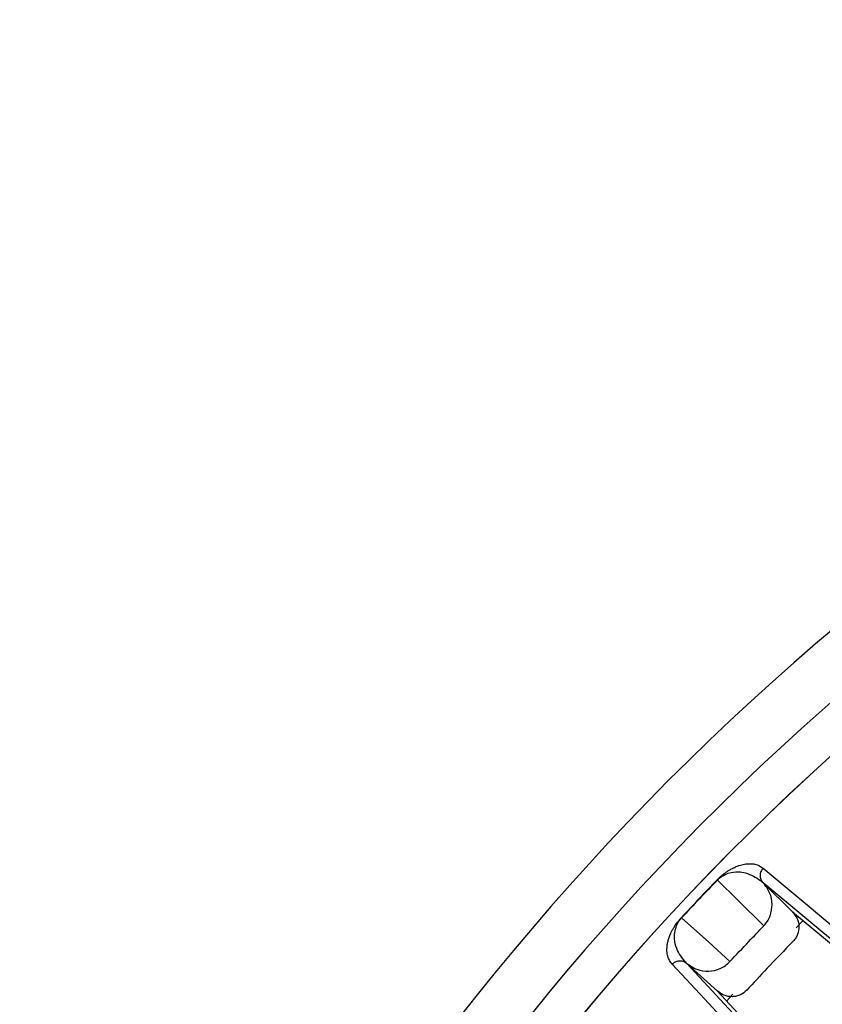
# Model space of a CAD drawing. Header units: millimetres. Extents: x -266 to 52, y 0 to 428.
# Tile 10 of 24: x -207 to -168, y 379 to 428. Entities that reach past the tile are written whole.
import ezdxf

# ---------------------------------------------------------------- set-up
doc = ezdxf.new("R2010")
doc.units = ezdxf.units.MM

msp = doc.modelspace()

# ---------------------------------------------------------------- linework, layer by layer
at = {"color": 7, "linetype": 'Continuous', "lineweight": 25}
for p, q in [((-170.462, 385.315), (-170.454, 385.307)), ((-170.454, 385.307), (-169.027, 383.892)), ((-166.478, 381.994), (-170.454, 385.307)), ((-169.027, 383.892), (-165.074, 380.598)), ((-174.455, 383.605), (-174.444, 383.595)), ((-168.498, 383.464), (-168.847, 383.111)), ((-174.19, 381.365), (-174.198, 381.373)), ((-174.19, 381.365), (-170.668, 377.573)), ((-172.693, 380.01), (-174.19, 381.365)), ((-169.199, 376.246), (-172.7, 380.016)), ((-171.93, 379.858), (-172.244, 379.511))]:
    msp.add_line(p, q, dxfattribs=at)
at = {"color": 7, "linetype": 'Continuous', "lineweight": 25, "flags": 128}
for points in [[(-170.457, 386.017), (-168.206, 384.143), (-166.476, 382.702)], [(-170.428, 383.194), (-171.697, 384.452), (-172.694, 385.441)], [(-169.027, 383.892), (-169.023, 383.888), (-169.021, 383.886)], [(-174.444, 383.595), (-173.119, 382.396), (-172.079, 381.453)], [(-171.375, 377.533), (-173.329, 379.639), (-174.898, 381.33)]]:
    msp.add_lwpolyline(points, dxfattribs=at)
at = {"color": 7, "linetype": 'Continuous', "lineweight": 25}
for radius, start, end in [(126.5, 6.80999, 172.79094), (123.852, 6.95633, 173.04367), (121.894, 7.06858, 172.93142), (121.889, 7.06888, 172.93112), (108.524, 7.94474, 172.05526), (104.454, 109.74972, 160.25028), (103.6, 109.74972, 160.25028), (121.395, 135.93842, 137.139), (121.381, 135.93842, 137.139)]:
    msp.add_arc((-85.471, 301.029), radius, start, end, dxfattribs=at)
for points, knots in [([(-85.471, 407.721), (-88.671, 407.638), (-95.178, 407.468), (-105.01, 406.067), (-114.957, 403.743), (-124.876, 400.366), (-134.607, 395.938), (-143.988, 390.465), (-152.853, 383.995), (-161.048, 376.607), (-168.436, 368.412), (-174.907, 359.547), (-180.377, 350.165), (-184.818, 340.435), (-188.147, 330.511), (-190.199, 322.358), (-190.804, 317.504), (-190.988, 316.029)], [0, 0, 0, 0, 0.062943, 0.128004, 0.194999, 0.263694, 0.333813, 0.405038, 0.477022, 0.549391, 0.621759, 0.693743, 0.764969, 0.835088, 0.903783, 0.970777, 1, 1, 1, 1]), ([(-184.113, 336.445), (-182.884, 339.589), (-180.405, 345.93), (-175.507, 354.986), (-169.738, 363.645), (-163.073, 371.734), (-155.664, 379.09), (-147.633, 385.624), (-139.107, 391.25), (-130.203, 396.035), (-123.976, 398.466), (-120.887, 399.671)], [0, 0, 0, 0, 0.109606, 0.221, 0.3337, 0.44719, 0.560921, 0.672343, 0.78298, 0.89235, 1, 1, 1, 1]), ([(-172.705, 385.451), (-172.67, 385.486), (-172.596, 385.561), (-172.487, 385.657), (-172.378, 385.745), (-172.261, 385.832), (-172.137, 385.913), (-171.977, 386.006), (-171.807, 386.088), (-171.589, 386.17), (-171.349, 386.229), (-171.033, 386.254), (-170.714, 386.201), (-170.543, 386.078), (-170.457, 386.017)], [0, 0, 0, 0, 0.011715, 0.02535, 0.042264, 0.063186, 0.091791, 0.125922, 0.188493, 0.250824, 0.366653, 0.500345, 0.750124, 1, 1, 1, 1]), ([(-172.694, 385.441), (-172.678, 385.458), (-172.645, 385.491), (-172.58, 385.547), (-172.358, 385.713), (-171.849, 385.875), (-171.201, 385.822), (-170.806, 385.565), (-170.579, 385.418)], [0, 0, 0, 0, 0.006129, 0.01252, 0.026246, 0.116739, 0.493304, 1, 1, 1, 1]), ([(-170.457, 386.017), (-170.497, 385.967), (-170.558, 385.892), (-170.596, 385.766), (-170.605, 385.683), (-170.601, 385.605), (-170.586, 385.524), (-170.546, 385.417), (-170.491, 385.351), (-170.462, 385.315)], [0, 0, 0, 0, 0.242415, 0.371253, 0.501733, 0.564129, 0.671423, 0.819818, 1, 1, 1, 1]), ([(-172.705, 385.451), (-172.704, 385.45), (-172.701, 385.448), (-172.697, 385.443), (-172.694, 385.441)], [0, 0, 0, 0, 0.559968, 1, 1, 1, 1]), ([(-170.579, 385.418), (-170.546, 385.388), (-170.496, 385.343), (-170.476, 385.327), (-170.469, 385.321)], [0, 0, 0, 0, 0.64599, 1, 1, 1, 1]), ([(-170.469, 385.321), (-170.468, 385.32), (-170.466, 385.318), (-170.463, 385.316), (-170.462, 385.315)], [0, 0, 0, 0, 0.500001, 1, 1, 1, 1]), ([(-170.428, 383.194), (-170.364, 383.268), (-170.237, 383.416), (-170.065, 383.767), (-169.981, 384.253), (-170.097, 384.842), (-170.335, 385.152), (-170.454, 385.307)], [0, 0, 0, 0, 0.125465, 0.251186, 0.500358, 0.750057, 1, 1, 1, 1]), ([(-169.021, 383.886), (-168.936, 383.782), (-168.768, 383.575), (-168.682, 383.174), (-168.737, 382.842), (-168.854, 382.603), (-168.94, 382.502), (-168.984, 382.452)], [0, 0, 0, 0, 0.25034, 0.499759, 0.749142, 0.874835, 1, 1, 1, 1]), ([(-174.898, 381.33), (-174.944, 381.384), (-175.037, 381.49), (-175.124, 381.704), (-175.162, 381.925), (-175.161, 382.134), (-175.14, 382.31), (-175.1, 382.489), (-175.042, 382.674), (-174.969, 382.849), (-174.886, 383.013), (-174.795, 383.168), (-174.693, 383.321), (-174.558, 383.49), (-174.487, 383.569), (-174.455, 383.605)], [0, 0, 0, 0, 0.167566, 0.336422, 0.499725, 0.590815, 0.673973, 0.749281, 0.811617, 0.874194, 0.908303, 0.936935, 0.974643, 0.98828, 1, 1, 1, 1]), ([(-174.307, 381.484), (-174.467, 381.7), (-174.707, 382.024), (-174.809, 382.593), (-174.774, 382.965), (-174.695, 383.21), (-174.613, 383.371), (-174.543, 383.476), (-174.49, 383.543), (-174.459, 383.578), (-174.444, 383.595)], [0, 0, 0, 0, 0.5063741, 0.7580878, 0.8830003, 0.9443031, 0.9737708, 0.9874881, 0.993875, 1, 1, 1, 1]), ([(-172.079, 381.453), (-171.773, 381.78), (-171.227, 382.365), (-170.672, 382.941), (-170.428, 383.194)], [0, 0, 0, 0, 0.559999, 1, 1, 1, 1]), ([(-168.984, 382.452), (-169.413, 382.008), (-170.18, 381.215), (-170.93, 380.406), (-171.26, 380.05)], [0, 0, 0, 0, 0.559999, 1, 1, 1, 1]), ([(-174.898, 381.331), (-174.851, 381.373), (-174.753, 381.459), (-174.567, 381.506), (-174.41, 381.487), (-174.288, 381.44), (-174.229, 381.396), (-174.197, 381.373)], [0, 0, 0, 0, 0.24405, 0.499443, 0.71532, 0.849175, 1, 1, 1, 1]), ([(-174.205, 381.38), (-174.211, 381.386), (-174.228, 381.405), (-174.276, 381.453), (-174.307, 381.484)], [0, 0, 0, 0, 0.354009, 1, 1, 1, 1]), ([(-174.197, 381.373), (-174.199, 381.374), (-174.201, 381.376), (-174.204, 381.379), (-174.205, 381.38)], [0, 0, 0, 0, 0.499999, 1, 1, 1, 1]), ([(-174.198, 381.373), (-174.036, 381.26), (-173.713, 381.036), (-173.116, 380.949), (-172.633, 381.058), (-172.29, 381.25), (-172.149, 381.385), (-172.079, 381.453)], [0, 0, 0, 0, 0.250365, 0.49979, 0.749195, 0.874833, 1, 1, 1, 1]), ([(-171.26, 380.05), (-171.356, 379.967), (-171.505, 379.838), (-171.76, 379.754), (-172.028, 379.721), (-172.37, 379.775), (-172.585, 379.932), (-172.693, 380.01)], [0, 0, 0, 0, 0.238252, 0.369358, 0.500716, 0.750235, 1, 1, 1, 1])]:
    msp.add_open_spline(points, degree=3, knots=knots, dxfattribs=at)

doc.saveas('drawing.dxf')
